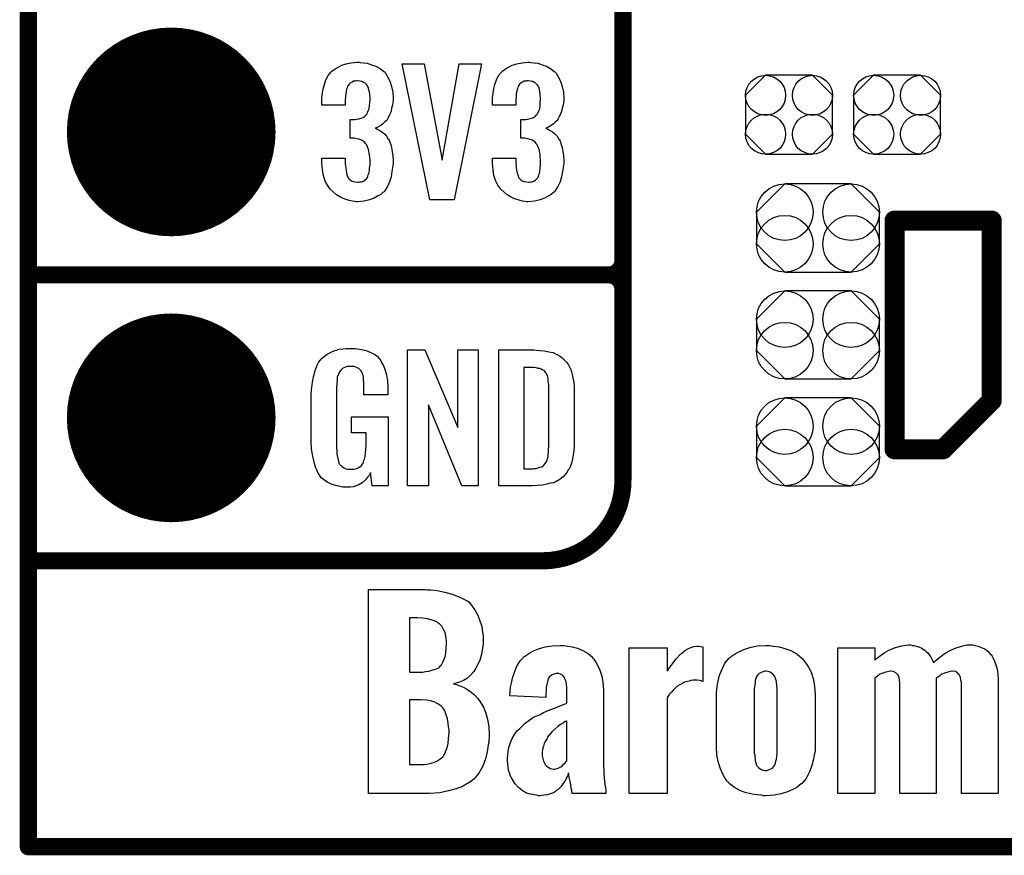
# Model space of a CAD drawing. Extents: x -0.07 to 0.95, y -0.15 to 1.54.
# Tile 1 of 23: x -0.05 to 0.29, y -0.15 to 0.14. Entities that reach past the tile are written whole.
import ezdxf

# ---------------------------------------------------------------- set-up
doc = ezdxf.new("R2010")
doc.units = 0
doc.layers.get('0').update_dxf_attribs({"linetype": 'CONTINUOUS'})
for name, color, linetype in [('gko', 6, 'CONTINUOUS'), ('gto', 2, 'CONTINUOUS'), ('gts', 1, 'CONTINUOUS')]:
    doc.layers.add(name, color=color, linetype=linetype)

# ---------------------------------------------------------------- blocks, each defined once
blk = doc.blocks.new('D38')
at = {"const_width": 0.003}
blk.add_lwpolyline([(-0.0015, 0, 1), (0.0015, 0, 1)], format="xyb", close=True, dxfattribs=at)
blk = doc.blocks.new('D64')
at = {"const_width": 0.0035}
blk.add_lwpolyline([(-0.00175, 0, 1), (0.00175, 0, 1)], format="xyb", close=True, dxfattribs=at)
blk = doc.blocks.new('D68')
blk.add_lwpolyline([(-0.0116, -0.0154), (0.0116, -0.0154), (0.0215, -0.0055), (0.0215, 0.0055), (0.0116, 0.0154), (-0.0116, 0.0154), (-0.0215, 0.0055), (-0.0215, -0.0055)], close=True)
for centre in [(-0.0116, 0.0055), (0.0116, 0.0055), (-0.0116, -0.0055), (0.0116, -0.0055)]:
    blk.add_circle(centre, 0.0099)
blk = doc.blocks.new('D70')
blk.add_lwpolyline([(-0.0152, 0.0068), (-0.0152, -0.0068), (-0.0082, -0.0138), (0.0082, -0.0138), (0.0152, -0.0068), (0.0152, 0.0068), (0.0082, 0.0138), (-0.0082, 0.0138)], close=True)
for centre in [(-0.0082, 0.0068), (0.0082, 0.0068), (-0.0082, -0.0068), (0.0082, -0.0068)]:
    blk.add_circle(centre, 0.007)
blk = doc.blocks.new('D48')
at = {"const_width": 0.0365}
blk.add_lwpolyline([(-0.01825, 0, 1), (0.01825, 0, 1)], format="xyb", close=True, dxfattribs=at)

msp = doc.modelspace()

# ---------------------------------------------------------------- linework, layer by layer
at = {"layer": 'gko', "color": 6, "const_width": 0.006}
for points in [[(-0.05, -0.15), (-0.05, 1.45)], [(-0.05, -0.15), (0.85, -0.15)]]:
    msp.add_lwpolyline(points, dxfattribs=at)
at = {"layer": 'gto', "color": 2}
for points, const_width in [([(0.158, -0.022), (0.158, 0.722)], 0.006), ([(0.158, 0.055), (0.158, 0.145)], 0.006), ([(0.253, -0.011), (0.253, 0.069)], 0.007), ([(0.253, 0.069), (0.287, 0.069)], 0.007), ([(0.287, 0.006), (0.287, 0.069)], 0.007), ([(-0.05, 0.05), (0.153, 0.05)], 0.006), ([(-0.05, 0.05), (0.153, 0.05)], 0.006), ([(0.153, 0.05), (0.153, 0.05)], 0.006), ([(0.153, 0.05), (0.153, 0.05)], 0.006), ([(0.158, 0.045), (0.158, 0.045)], 0.006), ([(0.158, 0.045), (0.158, 0.045)], 0.006), ([(0.158, 0.045), (0.158, 0.045)], 0.006), ([(0.158, 0.045), (0.158, 0.045)], 0.006), ([(0.27, -0.011), (0.287, 0.006)], 0.007), ([(0.253, -0.011), (0.27, -0.011)], 0.007), ([(-0.05, -0.05), (-0.0106, -0.05)], 0.006), ([(-0.05, -0.05), (0.13, -0.05)], 0.006), ([(0.13, -0.05), (0.13, -0.05)], 0.006), ([(0.13, -0.05), (0.13, -0.05)], 0.006)]:
    msp.add_lwpolyline(points, dxfattribs=dict(at, const_width=const_width))
for points in [[(0.0661, 0.1243), (0.0672, 0.1242), (0.0685, 0.124), (0.07, 0.1235), (0.0716, 0.123), (0.0731, 0.1222), (0.0744, 0.1211), (0.0746, 0.121), (0.0749, 0.1206), (0.0754, 0.1197), (0.076, 0.1187), (0.0766, 0.1174), (0.0771, 0.1159), (0.0775, 0.1139), (0.0776, 0.1118), (0.0776, 0.1116), (0.0776, 0.1111), (0.0775, 0.1103), (0.0774, 0.1094), (0.0771, 0.1083), (0.0769, 0.1071), (0.0764, 0.106), (0.0759, 0.1049), (0.0758, 0.1048), (0.0756, 0.1044), (0.0752, 0.1039), (0.0746, 0.1034), (0.074, 0.1028), (0.0733, 0.1023), (0.0723, 0.1017), (0.0713, 0.1013), (0.0714, 0.1013), (0.0718, 0.1012), (0.0723, 0.1009), (0.073, 0.1005), (0.0737, 0.1), (0.0746, 0.0993), (0.0753, 0.0985), (0.0759, 0.0975), (0.076, 0.0975), (0.0762, 0.0971), (0.0765, 0.0964), (0.0768, 0.0956), (0.0771, 0.0945), (0.0773, 0.0932), (0.0775, 0.0916), (0.0776, 0.09), (0.0776, 0.0899), (0.0776, 0.0897), (0.0776, 0.0893), (0.0776, 0.0889), (0.0775, 0.0883), (0.0774, 0.0876), (0.0772, 0.0861), (0.0769, 0.0843), (0.0763, 0.0826), (0.0756, 0.0809), (0.0746, 0.0793), (0.0745, 0.0791), (0.074, 0.0788), (0.0733, 0.0781), (0.0722, 0.0775), (0.071, 0.0768), (0.0694, 0.0762), (0.0674, 0.0758), (0.0652, 0.0756), (0.0647, 0.0756), (0.0641, 0.0757), (0.0633, 0.0758), (0.0623, 0.076), (0.0612, 0.0764), (0.0601, 0.0767), (0.059, 0.0773), (0.0578, 0.078), (0.0567, 0.079), (0.0556, 0.08), (0.0547, 0.0814), (0.0538, 0.0828), (0.0533, 0.0847), (0.0529, 0.0867), (0.0527, 0.0891), (0.0527, 0.0908), (0.0609, 0.0908), (0.0609, 0.0894), (0.0609, 0.0892), (0.0609, 0.0889), (0.061, 0.0881), (0.0611, 0.0874), (0.0613, 0.0856), (0.0616, 0.0848), (0.0619, 0.084), (0.062, 0.084), (0.0621, 0.0838), (0.0623, 0.0835), (0.0626, 0.0832), (0.0631, 0.0829), (0.0637, 0.0827), (0.0645, 0.0825), (0.0653, 0.0824), (0.0657, 0.0824), (0.0661, 0.0825), (0.0666, 0.0826), (0.0672, 0.0828), (0.0677, 0.0831), (0.0683, 0.0836), (0.0686, 0.0841), (0.0686, 0.0842), (0.0688, 0.0845), (0.0689, 0.085), (0.0691, 0.0855), (0.0693, 0.0864), (0.0694, 0.0873), (0.0696, 0.0885), (0.0696, 0.0898), (0.0696, 0.09), (0.0696, 0.0904), (0.0695, 0.0911), (0.0694, 0.092), (0.069, 0.0938), (0.0687, 0.0948), (0.0683, 0.0956), (0.0682, 0.0957), (0.068, 0.096), (0.0677, 0.0963), (0.0672, 0.0966), (0.0667, 0.0971), (0.066, 0.0974), (0.065, 0.0976), (0.064, 0.0978), (0.0626, 0.0978), (0.0626, 0.1044), (0.0644, 0.1044), (0.0649, 0.1045), (0.0656, 0.1046), (0.0663, 0.1048), (0.0671, 0.1051), (0.0677, 0.1055), (0.0683, 0.1061), (0.0684, 0.1062), (0.0685, 0.1063), (0.0686, 0.1068), (0.0689, 0.1074), (0.0692, 0.1081), (0.0694, 0.1091), (0.0695, 0.1102), (0.0696, 0.1115), (0.0696, 0.1117), (0.0696, 0.1121), (0.0695, 0.1126), (0.0695, 0.1133), (0.0691, 0.1148), (0.0689, 0.1156), (0.0685, 0.1162), (0.0685, 0.1163), (0.0684, 0.1165), (0.0681, 0.1168), (0.0678, 0.1171), (0.0673, 0.1173), (0.0667, 0.1176), (0.066, 0.1178), (0.0651, 0.1179), (0.0648, 0.1179), (0.0643, 0.1178), (0.0638, 0.1177), (0.0633, 0.1174), (0.0627, 0.1172), (0.0622, 0.1167), (0.0618, 0.1161), (0.0618, 0.116), (0.0617, 0.1159), (0.0615, 0.1154), (0.0613, 0.1149), (0.0612, 0.1142), (0.0611, 0.1134), (0.061, 0.1123), (0.0609, 0.1111), (0.0609, 0.1094), (0.0527, 0.1094), (0.0527, 0.1116), (0.0527, 0.1117), (0.0527, 0.1119), (0.0527, 0.1122), (0.0528, 0.1126), (0.0529, 0.1137), (0.0531, 0.1151), (0.0536, 0.1166), (0.0541, 0.1182), (0.0549, 0.1197), (0.056, 0.121), (0.0562, 0.1212), (0.0566, 0.1216), (0.0573, 0.1221), (0.0584, 0.1227), (0.0597, 0.1234), (0.0612, 0.1238), (0.063, 0.1242), (0.0651, 0.1244), (0.0657, 0.1244), (0.0661, 0.1243)], [(0.1258, 0.1243), (0.1269, 0.1242), (0.1282, 0.124), (0.1297, 0.1235), (0.1313, 0.123), (0.1327, 0.1222), (0.134, 0.1211), (0.1342, 0.121), (0.1346, 0.1206), (0.1351, 0.1197), (0.1357, 0.1187), (0.1363, 0.1174), (0.1368, 0.1159), (0.1372, 0.1139), (0.1373, 0.1118), (0.1373, 0.1116), (0.1373, 0.1111), (0.1372, 0.1103), (0.1371, 0.1094), (0.1368, 0.1083), (0.1365, 0.1071), (0.1361, 0.106), (0.1355, 0.1049), (0.1354, 0.1048), (0.1352, 0.1044), (0.1349, 0.1039), (0.1343, 0.1034), (0.1337, 0.1028), (0.1329, 0.1023), (0.132, 0.1017), (0.131, 0.1013), (0.1311, 0.1013), (0.1314, 0.1012), (0.132, 0.1009), (0.1326, 0.1005), (0.1334, 0.1), (0.1342, 0.0993), (0.135, 0.0985), (0.1356, 0.0975), (0.1357, 0.0975), (0.1359, 0.0971), (0.1362, 0.0964), (0.1364, 0.0956), (0.1367, 0.0945), (0.137, 0.0932), (0.1372, 0.0916), (0.1373, 0.09), (0.1373, 0.0899), (0.1373, 0.0897), (0.1373, 0.0893), (0.1373, 0.0889), (0.1372, 0.0883), (0.1371, 0.0876), (0.1369, 0.0861), (0.1365, 0.0843), (0.136, 0.0826), (0.1352, 0.0809), (0.1342, 0.0793), (0.1341, 0.0791), (0.1337, 0.0788), (0.1329, 0.0781), (0.1319, 0.0775), (0.1306, 0.0768), (0.129, 0.0762), (0.1271, 0.0758), (0.1249, 0.0756), (0.1243, 0.0756), (0.1238, 0.0757), (0.1229, 0.0758), (0.122, 0.076), (0.1209, 0.0764), (0.1198, 0.0767), (0.1187, 0.0773), (0.1175, 0.078), (0.1164, 0.079), (0.1153, 0.08), (0.1143, 0.0814), (0.1135, 0.0828), (0.1129, 0.0847), (0.1126, 0.0867), (0.1124, 0.0891), (0.1124, 0.0908), (0.1205, 0.0908), (0.1205, 0.0894), (0.1205, 0.0892), (0.1205, 0.0889), (0.1206, 0.0881), (0.1207, 0.0874), (0.121, 0.0856), (0.1213, 0.0848), (0.1215, 0.084), (0.1216, 0.084), (0.1217, 0.0838), (0.122, 0.0835), (0.1223, 0.0832), (0.1227, 0.0829), (0.1234, 0.0827), (0.1241, 0.0825), (0.125, 0.0824), (0.1253, 0.0824), (0.1258, 0.0825), (0.1263, 0.0826), (0.1268, 0.0828), (0.1274, 0.0831), (0.1279, 0.0836), (0.1283, 0.0841), (0.1283, 0.0842), (0.1285, 0.0845), (0.1286, 0.085), (0.1288, 0.0855), (0.1289, 0.0864), (0.129, 0.0873), (0.1292, 0.0885), (0.1292, 0.0898), (0.1292, 0.09), (0.1292, 0.0904), (0.1291, 0.0911), (0.129, 0.092), (0.1287, 0.0938), (0.1284, 0.0948), (0.1279, 0.0956), (0.1278, 0.0957), (0.1277, 0.096), (0.1274, 0.0963), (0.1269, 0.0966), (0.1264, 0.0971), (0.1256, 0.0974), (0.1247, 0.0976), (0.1237, 0.0978), (0.1223, 0.0978), (0.1223, 0.1044), (0.124, 0.1044), (0.1246, 0.1045), (0.1252, 0.1046), (0.126, 0.1048), (0.1267, 0.1051), (0.1274, 0.1055), (0.1279, 0.1061), (0.128, 0.1062), (0.1281, 0.1063), (0.1283, 0.1068), (0.1286, 0.1074), (0.1289, 0.1081), (0.129, 0.1091), (0.1291, 0.1102), (0.1292, 0.1115), (0.1292, 0.1117), (0.1292, 0.1121), (0.1291, 0.1126), (0.1291, 0.1133), (0.1288, 0.1148), (0.1286, 0.1156), (0.1282, 0.1162), (0.1282, 0.1163), (0.128, 0.1165), (0.1277, 0.1168), (0.1275, 0.1171), (0.127, 0.1173), (0.1264, 0.1176), (0.1256, 0.1178), (0.1248, 0.1179), (0.1244, 0.1179), (0.124, 0.1178), (0.1235, 0.1177), (0.1229, 0.1174), (0.1224, 0.1172), (0.1218, 0.1167), (0.1215, 0.1161), (0.1215, 0.116), (0.1214, 0.1159), (0.1212, 0.1154), (0.121, 0.1149), (0.1209, 0.1142), (0.1207, 0.1134), (0.1206, 0.1123), (0.1205, 0.1111), (0.1205, 0.1094), (0.1124, 0.1094), (0.1124, 0.1116), (0.1124, 0.1117), (0.1124, 0.1119), (0.1124, 0.1122), (0.1125, 0.1126), (0.1126, 0.1137), (0.1128, 0.1151), (0.1132, 0.1166), (0.1138, 0.1182), (0.1145, 0.1197), (0.1156, 0.121), (0.1158, 0.1212), (0.1163, 0.1216), (0.1169, 0.1221), (0.118, 0.1227), (0.1193, 0.1234), (0.1209, 0.1238), (0.1227, 0.1242), (0.1248, 0.1244), (0.1253, 0.1244), (0.1258, 0.1243)], [(0.099, 0.0763), (0.0905, 0.0763), (0.0808, 0.1238), (0.0885, 0.1238), (0.0948, 0.0901), (0.1007, 0.1238), (0.1085, 0.1238), (0.099, 0.0763)], [(0.0637, 0.0242), (0.0644, 0.0242), (0.065, 0.0241), (0.0665, 0.0239), (0.0682, 0.0235), (0.0698, 0.0228), (0.0714, 0.022), (0.0721, 0.0215), (0.0727, 0.0208), (0.0728, 0.0206), (0.0732, 0.0202), (0.0736, 0.0193), (0.0743, 0.0182), (0.0748, 0.0167), (0.0753, 0.015), (0.0757, 0.0129), (0.0758, 0.0105), (0.0758, 0.008), (0.0674, 0.008), (0.0674, 0.0106), (0.0674, 0.0107), (0.0674, 0.0111), (0.0674, 0.0116), (0.0674, 0.0121), (0.0672, 0.0134), (0.0672, 0.0142), (0.0671, 0.0147), (0.0671, 0.0148), (0.067, 0.015), (0.067, 0.0153), (0.0668, 0.0156), (0.0664, 0.0164), (0.0658, 0.0171), (0.0656, 0.0172), (0.0653, 0.0174), (0.065, 0.0176), (0.0646, 0.0177), (0.064, 0.0179), (0.0635, 0.0179), (0.0623, 0.0179), (0.062, 0.0179), (0.0615, 0.0179), (0.0604, 0.0175), (0.0599, 0.0172), (0.0595, 0.0168), (0.0593, 0.0167), (0.0589, 0.0161), (0.0585, 0.0153), (0.0581, 0.0142), (0.0581, 0.0141), (0.0581, 0.0139), (0.058, 0.0135), (0.058, 0.013), (0.0579, 0.0124), (0.0579, 0.0117), (0.0578, 0.0108), (0.0578, 0.0099), (0.0578, -0.01), (0.0578, -0.0102), (0.0578, -0.0106), (0.0579, -0.0114), (0.0579, -0.0123), (0.0581, -0.0132), (0.0583, -0.0142), (0.0585, -0.0153), (0.0588, -0.0161), (0.0589, -0.0162), (0.059, -0.0164), (0.0594, -0.0167), (0.0598, -0.017), (0.0603, -0.0174), (0.0611, -0.0178), (0.0619, -0.0179), (0.0629, -0.018), (0.0634, -0.018), (0.0639, -0.0179), (0.0646, -0.0178), (0.0652, -0.0176), (0.0659, -0.0172), (0.0665, -0.0167), (0.067, -0.016), (0.0671, -0.0159), (0.0672, -0.0156), (0.0673, -0.0151), (0.0676, -0.0144), (0.0678, -0.0135), (0.068, -0.0124), (0.0681, -0.0111), (0.0682, -0.0096), (0.0682, -0.0052), (0.0631, -0.0052), (0.0631, 0.0003), (0.0759, 0.0003), (0.0759, -0.0238), (0.0703, -0.0238), (0.0697, -0.0191), (0.0697, -0.0192), (0.0697, -0.0193), (0.0693, -0.02), (0.0687, -0.0208), (0.0679, -0.0217), (0.0668, -0.0227), (0.0654, -0.0235), (0.0637, -0.0241), (0.0627, -0.0242), (0.0617, -0.0243), (0.0611, -0.0243), (0.0606, -0.0242), (0.06, -0.0242), (0.0594, -0.0241), (0.058, -0.0238), (0.0563, -0.0233), (0.0548, -0.0226), (0.0533, -0.0216), (0.0525, -0.021), (0.052, -0.0203), (0.052, -0.0202), (0.0519, -0.0201), (0.0517, -0.0198), (0.0515, -0.0195), (0.0513, -0.0191), (0.0511, -0.0185), (0.0508, -0.0179), (0.0505, -0.0172), (0.0502, -0.0164), (0.05, -0.0154), (0.0495, -0.0134), (0.0491, -0.0109), (0.049, -0.0081), (0.049, 0.0079), (0.049, 0.008), (0.049, 0.0082), (0.049, 0.0086), (0.0491, 0.0092), (0.0491, 0.0099), (0.0492, 0.0106), (0.0494, 0.0125), (0.0498, 0.0144), (0.0503, 0.0165), (0.0511, 0.0184), (0.0515, 0.0193), (0.0521, 0.0202), (0.0521, 0.0203), (0.0523, 0.0203), (0.0526, 0.0208), (0.0535, 0.0215), (0.0546, 0.0223), (0.056, 0.023), (0.0569, 0.0234), (0.0578, 0.0237), (0.0588, 0.024), (0.06, 0.0241), (0.0612, 0.0243), (0.0633, 0.0243), (0.0637, 0.0242)], [(0.1074, -0.0238), (0.1017, -0.0238), (0.09, 0.0046), (0.09, -0.0238), (0.0826, -0.0238), (0.0826, 0.0238), (0.0887, 0.0238), (0.1003, -0.0034), (0.1003, 0.0238), (0.1074, 0.0238), (0.1074, -0.0238)], [(0.1278, 0.0237), (0.1291, 0.0236), (0.1306, 0.0234), (0.1321, 0.0231), (0.1336, 0.0228), (0.1349, 0.0222), (0.1351, 0.0221), (0.1354, 0.0219), (0.136, 0.0216), (0.1367, 0.021), (0.1375, 0.0203), (0.1383, 0.0195), (0.139, 0.0185), (0.1396, 0.0174), (0.1397, 0.0172), (0.1398, 0.0168), (0.14, 0.0161), (0.1403, 0.0152), (0.1405, 0.014), (0.1408, 0.0125), (0.1409, 0.0108), (0.141, 0.009), (0.141, -0.0083), (0.141, -0.0084), (0.141, -0.0086), (0.141, -0.0089), (0.141, -0.0093), (0.1409, -0.0103), (0.1408, -0.0115), (0.1406, -0.0129), (0.1404, -0.0143), (0.14, -0.0158), (0.1396, -0.0171), (0.1395, -0.0173), (0.1393, -0.0177), (0.1389, -0.0182), (0.1385, -0.019), (0.1378, -0.0198), (0.1371, -0.0206), (0.1361, -0.0214), (0.135, -0.0221), (0.1348, -0.0222), (0.1344, -0.0224), (0.1337, -0.0227), (0.1326, -0.0229), (0.1314, -0.0232), (0.1299, -0.0235), (0.1281, -0.0237), (0.1262, -0.0238), (0.1146, -0.0238), (0.1146, 0.0238), (0.1268, 0.0238), (0.1278, 0.0237)], [(0.1269, 0.0176), (0.1233, 0.0176), (0.1233, -0.0178), (0.1265, -0.0178), (0.127, -0.0177), (0.1276, -0.0177), (0.1289, -0.0173), (0.1296, -0.0171), (0.1302, -0.0167), (0.1302, -0.0167), (0.1303, -0.0166), (0.1308, -0.016), (0.1314, -0.0152), (0.1315, -0.0146), (0.1317, -0.014), (0.1317, -0.0139), (0.1318, -0.0136), (0.1318, -0.0132), (0.1319, -0.0127), (0.132, -0.0119), (0.132, -0.011), (0.1321, -0.0099), (0.1321, -0.0087), (0.1321, 0.0095), (0.1321, 0.0097), (0.1321, 0.0101), (0.1321, 0.0106), (0.1321, 0.0113), (0.1319, 0.0129), (0.1318, 0.0137), (0.1317, 0.0143), (0.1317, 0.0144), (0.1316, 0.0146), (0.1315, 0.0149), (0.1314, 0.0153), (0.1308, 0.0161), (0.1304, 0.0165), (0.13, 0.0167), (0.1299, 0.0167), (0.1297, 0.0168), (0.1294, 0.017), (0.1289, 0.0172), (0.1284, 0.0173), (0.1277, 0.0175), (0.1269, 0.0176)], [(0.0897, -0.0602), (0.0908, -0.0602), (0.093, -0.0604), (0.0957, -0.061), (0.0983, -0.0617), (0.1009, -0.0627), (0.1033, -0.0639), (0.1036, -0.064), (0.1043, -0.0646), (0.1051, -0.0657), (0.1062, -0.0671), (0.1073, -0.069), (0.1081, -0.0714), (0.1086, -0.0729), (0.1088, -0.0744), (0.1091, -0.0761), (0.1091, -0.0779), (0.1091, -0.0781), (0.1091, -0.0785), (0.1091, -0.0792), (0.109, -0.08), (0.1088, -0.0811), (0.1086, -0.0822), (0.1079, -0.0849), (0.1073, -0.0862), (0.1066, -0.0875), (0.1058, -0.0887), (0.1047, -0.09), (0.1036, -0.091), (0.1022, -0.0919), (0.1005, -0.0926), (0.0987, -0.093), (0.0988, -0.093), (0.0993, -0.0932), (0.0998, -0.0933), (0.1006, -0.0936), (0.1016, -0.094), (0.1027, -0.0944), (0.1038, -0.0951), (0.1049, -0.096), (0.1061, -0.0969), (0.1073, -0.0982), (0.1083, -0.0997), (0.1093, -0.1014), (0.1101, -0.1033), (0.1106, -0.1055), (0.1111, -0.108), (0.1112, -0.111), (0.1112, -0.1111), (0.1112, -0.1114), (0.1112, -0.1119), (0.1111, -0.1126), (0.1111, -0.1135), (0.1109, -0.1144), (0.1105, -0.1168), (0.1099, -0.1193), (0.109, -0.1218), (0.1076, -0.1243), (0.1058, -0.1264), (0.1055, -0.1266), (0.1048, -0.1272), (0.1036, -0.1279), (0.1019, -0.1289), (0.0997, -0.1298), (0.097, -0.1305), (0.094, -0.1311), (0.0904, -0.1314), (0.069, -0.1314), (0.069, -0.06), (0.0888, -0.06), (0.0897, -0.0602)], [(0.0862, -0.07), (0.0834, -0.07), (0.0834, -0.0889), (0.088, -0.0889), (0.089, -0.0887), (0.0901, -0.0886), (0.0912, -0.0883), (0.0925, -0.0879), (0.0936, -0.0874), (0.0944, -0.0865), (0.0945, -0.0864), (0.0947, -0.0861), (0.095, -0.0854), (0.0954, -0.0846), (0.0958, -0.0836), (0.0961, -0.0822), (0.0962, -0.0807), (0.0963, -0.0789), (0.0963, -0.0786), (0.0963, -0.0781), (0.0962, -0.0772), (0.0961, -0.0763), (0.0958, -0.0751), (0.0952, -0.074), (0.0947, -0.0729), (0.0938, -0.0721), (0.0937, -0.072), (0.0934, -0.0718), (0.0929, -0.0714), (0.092, -0.071), (0.0909, -0.0707), (0.0897, -0.0703), (0.088, -0.0701), (0.0862, -0.07)], [(0.1387, -0.0799), (0.1402, -0.0801), (0.1421, -0.0806), (0.144, -0.0814), (0.1458, -0.0824), (0.1473, -0.0837), (0.1474, -0.0839), (0.1478, -0.0844), (0.1485, -0.0854), (0.1492, -0.0867), (0.1499, -0.0883), (0.1506, -0.0903), (0.151, -0.0926), (0.1512, -0.0951), (0.1512, -0.1189), (0.1512, -0.1191), (0.1512, -0.1197), (0.1512, -0.1205), (0.1512, -0.1218), (0.1513, -0.123), (0.1513, -0.1244), (0.1516, -0.1272), (0.1516, -0.1273), (0.1517, -0.1277), (0.1517, -0.1283), (0.1519, -0.129), (0.152, -0.1304), (0.152, -0.1309), (0.152, -0.1314), (0.1402, -0.1314), (0.1402, -0.1312), (0.1401, -0.1309), (0.1401, -0.1302), (0.1399, -0.1296), (0.1398, -0.1284), (0.1395, -0.1272), (0.1392, -0.1258), (0.139, -0.1241), (0.139, -0.1243), (0.1388, -0.1247), (0.1385, -0.1254), (0.1381, -0.1262), (0.1377, -0.1271), (0.137, -0.128), (0.1363, -0.129), (0.1353, -0.13), (0.1352, -0.1301), (0.1349, -0.1302), (0.1344, -0.1307), (0.1337, -0.1311), (0.1327, -0.1315), (0.1316, -0.1318), (0.1305, -0.132), (0.1291, -0.1322), (0.1285, -0.1322), (0.1279, -0.132), (0.127, -0.1319), (0.1251, -0.1315), (0.124, -0.1311), (0.123, -0.1305), (0.1229, -0.1304), (0.1226, -0.1302), (0.122, -0.1298), (0.1215, -0.1293), (0.1202, -0.1279), (0.119, -0.1259), (0.119, -0.1258), (0.1187, -0.1254), (0.1186, -0.1248), (0.1183, -0.1241), (0.118, -0.1232), (0.1179, -0.1222), (0.1176, -0.12), (0.1176, -0.1197), (0.1176, -0.119), (0.1177, -0.118), (0.1179, -0.1166), (0.1181, -0.1153), (0.1187, -0.1136), (0.1192, -0.1121), (0.1201, -0.1107), (0.1202, -0.1105), (0.1205, -0.1101), (0.1211, -0.1094), (0.1219, -0.1086), (0.1227, -0.1078), (0.1238, -0.1068), (0.1251, -0.1058), (0.1263, -0.105), (0.1265, -0.1048), (0.127, -0.1046), (0.1279, -0.1042), (0.129, -0.1037), (0.1302, -0.103), (0.1319, -0.1023), (0.1337, -0.1017), (0.1358, -0.1008), (0.1384, -0.0998), (0.1384, -0.095), (0.1384, -0.0949), (0.1384, -0.0946), (0.1384, -0.094), (0.1383, -0.0935), (0.1381, -0.0922), (0.1376, -0.091), (0.1376, -0.0908), (0.1374, -0.0907), (0.137, -0.0901), (0.1362, -0.0897), (0.1356, -0.0894), (0.1347, -0.0894), (0.1338, -0.0896), (0.133, -0.09), (0.1322, -0.0907), (0.132, -0.091), (0.1317, -0.0917), (0.1315, -0.0928), (0.1312, -0.0943), (0.131, -0.0978), (0.1184, -0.0972), (0.1186, -0.0955), (0.1186, -0.0954), (0.1186, -0.0951), (0.1187, -0.0947), (0.1187, -0.0942), (0.119, -0.0928), (0.1194, -0.091), (0.1201, -0.0889), (0.1209, -0.0869), (0.122, -0.085), (0.1235, -0.0835), (0.1238, -0.0833), (0.1244, -0.0829), (0.1254, -0.0822), (0.1267, -0.0815), (0.1285, -0.0808), (0.1308, -0.0801), (0.1333, -0.0797), (0.136, -0.0796), (0.1373, -0.0796), (0.1387, -0.0799)], [(0.185, -0.08), (0.1859, -0.0801), (0.1859, -0.0922), (0.1857, -0.0922), (0.1856, -0.0921), (0.1849, -0.0919), (0.1839, -0.0918), (0.1824, -0.0918), (0.1818, -0.0919), (0.1812, -0.0921), (0.1795, -0.0925), (0.1777, -0.0935), (0.1775, -0.0935), (0.1773, -0.0937), (0.1768, -0.094), (0.1763, -0.0946), (0.1757, -0.0951), (0.175, -0.096), (0.1742, -0.0968), (0.1735, -0.0979), (0.1735, -0.1314), (0.1602, -0.1314), (0.1602, -0.0804), (0.1735, -0.0804), (0.1735, -0.0886), (0.1738, -0.0883), (0.1739, -0.0879), (0.1743, -0.0874), (0.1753, -0.086), (0.1766, -0.0843), (0.1781, -0.0826), (0.1799, -0.0812), (0.1809, -0.0807), (0.1818, -0.0803), (0.1828, -0.08), (0.1839, -0.0799), (0.1845, -0.0799), (0.185, -0.08)], [(0.2107, -0.0799), (0.2127, -0.0801), (0.2146, -0.0807), (0.2167, -0.0814), (0.2188, -0.0825), (0.2206, -0.084), (0.2207, -0.0842), (0.2213, -0.0849), (0.222, -0.0858), (0.2229, -0.0872), (0.2238, -0.089), (0.2245, -0.0912), (0.225, -0.0939), (0.2252, -0.0968), (0.2252, -0.1151), (0.2252, -0.1153), (0.2252, -0.1155), (0.2252, -0.1159), (0.2252, -0.1165), (0.2249, -0.118), (0.2246, -0.1198), (0.224, -0.1219), (0.2232, -0.124), (0.2221, -0.1261), (0.2206, -0.1279), (0.2204, -0.128), (0.2197, -0.1286), (0.2188, -0.1293), (0.2174, -0.13), (0.2156, -0.1308), (0.2134, -0.1315), (0.2109, -0.132), (0.2079, -0.1322), (0.2071, -0.1322), (0.2066, -0.132), (0.205, -0.1319), (0.2032, -0.1316), (0.2011, -0.1311), (0.1991, -0.1304), (0.197, -0.1293), (0.1952, -0.1279), (0.195, -0.1276), (0.1945, -0.1271), (0.1938, -0.1261), (0.1929, -0.1246), (0.1921, -0.1228), (0.1914, -0.1207), (0.1909, -0.118), (0.1907, -0.1151), (0.1907, -0.0968), (0.1907, -0.0967), (0.1907, -0.0964), (0.1907, -0.096), (0.1909, -0.0954), (0.191, -0.0939), (0.1913, -0.0921), (0.1918, -0.09), (0.1927, -0.0879), (0.1936, -0.0858), (0.1952, -0.084), (0.1954, -0.0839), (0.196, -0.0833), (0.197, -0.0826), (0.1985, -0.0818), (0.2003, -0.081), (0.2024, -0.0803), (0.205, -0.0797), (0.2079, -0.0796), (0.2093, -0.0796), (0.2107, -0.0799)], [(0.2812, -0.0796), (0.2822, -0.0799), (0.2833, -0.0803), (0.2846, -0.0808), (0.2857, -0.0817), (0.2866, -0.0828), (0.2868, -0.0829), (0.2871, -0.0833), (0.2875, -0.084), (0.288, -0.0851), (0.2884, -0.0864), (0.2889, -0.0879), (0.2891, -0.0897), (0.2893, -0.0918), (0.2893, -0.1314), (0.2764, -0.1314), (0.2764, -0.093), (0.2764, -0.0929), (0.2764, -0.0926), (0.2762, -0.0918), (0.2761, -0.0907), (0.2755, -0.0897), (0.2754, -0.0896), (0.275, -0.0892), (0.2743, -0.0887), (0.2732, -0.0886), (0.273, -0.0886), (0.2725, -0.0887), (0.2716, -0.0889), (0.2705, -0.0893), (0.2703, -0.0894), (0.2696, -0.0897), (0.2687, -0.0903), (0.2676, -0.091), (0.2676, -0.0918), (0.2676, -0.1314), (0.2549, -0.1314), (0.2549, -0.093), (0.2549, -0.0929), (0.2549, -0.0926), (0.2547, -0.0918), (0.2546, -0.0907), (0.254, -0.0897), (0.2539, -0.0896), (0.2535, -0.0892), (0.2526, -0.0887), (0.2517, -0.0886), (0.2515, -0.0886), (0.251, -0.0887), (0.25, -0.0889), (0.2489, -0.0893), (0.2486, -0.0894), (0.2479, -0.0897), (0.2471, -0.0903), (0.2461, -0.091), (0.2461, -0.1314), (0.2332, -0.1314), (0.2332, -0.0804), (0.2461, -0.0804), (0.2461, -0.0847), (0.2464, -0.0844), (0.2471, -0.0839), (0.2481, -0.0831), (0.2496, -0.0821), (0.2512, -0.0811), (0.2533, -0.0803), (0.2555, -0.0797), (0.258, -0.0794), (0.2586, -0.0794), (0.2592, -0.0796), (0.2598, -0.0796), (0.2615, -0.0801), (0.2625, -0.0806), (0.2633, -0.0811), (0.2635, -0.0811), (0.2637, -0.0814), (0.2642, -0.0818), (0.2646, -0.0822), (0.2651, -0.0829), (0.2657, -0.0837), (0.2662, -0.0846), (0.2667, -0.0857), (0.2667, -0.0856), (0.2669, -0.0854), (0.2676, -0.0847), (0.2689, -0.0837), (0.2704, -0.0825), (0.2723, -0.0814), (0.2746, -0.0804), (0.2769, -0.0797), (0.2783, -0.0794), (0.2804, -0.0794), (0.2812, -0.0796)], [(0.2079, -0.0886), (0.2075, -0.0886), (0.2067, -0.0889), (0.2056, -0.0894), (0.2052, -0.0899), (0.2047, -0.0905), (0.2047, -0.0907), (0.2046, -0.0908), (0.2045, -0.0912), (0.2043, -0.0919), (0.2042, -0.0926), (0.2041, -0.0936), (0.2039, -0.0947), (0.2039, -0.096), (0.2039, -0.1161), (0.2039, -0.1162), (0.2039, -0.1166), (0.2039, -0.1173), (0.2041, -0.118), (0.2043, -0.1198), (0.2045, -0.1207), (0.2047, -0.1215), (0.2047, -0.1216), (0.2049, -0.1218), (0.2054, -0.1223), (0.2064, -0.123), (0.2071, -0.1232), (0.2079, -0.1233), (0.2084, -0.1233), (0.2092, -0.123), (0.2103, -0.1225), (0.2107, -0.1221), (0.2111, -0.1215), (0.2111, -0.1214), (0.2113, -0.1212), (0.2114, -0.1207), (0.2115, -0.1201), (0.2117, -0.1194), (0.2118, -0.1184), (0.212, -0.1173), (0.212, -0.1161), (0.212, -0.096), (0.212, -0.0958), (0.212, -0.0954), (0.212, -0.0947), (0.2118, -0.0939), (0.2117, -0.0922), (0.2114, -0.0912), (0.2111, -0.0905), (0.2111, -0.0904), (0.211, -0.0903), (0.2104, -0.0896), (0.2095, -0.0889), (0.2088, -0.0887), (0.2079, -0.0886)], [(0.0873, -0.0986), (0.0834, -0.0986), (0.0834, -0.1212), (0.0884, -0.1212), (0.0894, -0.1211), (0.0905, -0.1209), (0.0918, -0.1205), (0.0929, -0.1201), (0.094, -0.1194), (0.095, -0.1186), (0.0951, -0.1184), (0.0954, -0.118), (0.0957, -0.1175), (0.0961, -0.1165), (0.0965, -0.1154), (0.0969, -0.1139), (0.097, -0.1122), (0.0972, -0.1101), (0.0972, -0.11), (0.0972, -0.1098), (0.0972, -0.1091), (0.097, -0.108), (0.0969, -0.1068), (0.0966, -0.1053), (0.0962, -0.1039), (0.0957, -0.1025), (0.095, -0.1014), (0.0948, -0.1012), (0.0945, -0.101), (0.094, -0.1005), (0.0932, -0.1), (0.0922, -0.0994), (0.0908, -0.099), (0.0893, -0.0987), (0.0873, -0.0986)], [(0.1384, -0.106), (0.1383, -0.1061), (0.1378, -0.1062), (0.1372, -0.1067), (0.1362, -0.1072), (0.1352, -0.1079), (0.1342, -0.1089), (0.1331, -0.1098), (0.1322, -0.111), (0.132, -0.1111), (0.1317, -0.1115), (0.1315, -0.1121), (0.131, -0.1129), (0.1305, -0.1139), (0.1302, -0.1148), (0.1299, -0.1159), (0.1298, -0.1172), (0.1298, -0.1173), (0.1298, -0.1176), (0.1298, -0.1182), (0.1299, -0.1187), (0.1302, -0.1201), (0.1309, -0.1214), (0.131, -0.1216), (0.1317, -0.1221), (0.1326, -0.1226), (0.1331, -0.1228), (0.1338, -0.1229), (0.1341, -0.1229), (0.1347, -0.1228), (0.1353, -0.1225), (0.1363, -0.1221), (0.1366, -0.1219), (0.137, -0.1214), (0.1377, -0.1208), (0.1384, -0.12), (0.1384, -0.106)]]:
    msp.add_lwpolyline(points, dxfattribs=at)
at = {"layer": 'gto', "color": 2, "const_width": 0.006}
for points in [[(0.153, 0.05, 0.414214), (0.158, 0.055)], [(0.158, 0.045, 0.414214), (0.153, 0.05)], [(0.158, 0.045, 0.414214), (0.153, 0.05)], [(0.13, -0.05, 0.414214), (0.158, -0.022)]]:
    msp.add_lwpolyline(points, format="xyb", dxfattribs=at)

# ---------------------------------------------------------------- block references
at = {"layer": 'gko'}
msp.add_blockref('D38', (-0.05, -0.15), dxfattribs=at)
msp.add_blockref('D38', (-0.05, -0.15), dxfattribs=at)
at = {"layer": 'gto'}
for name, p in [('D64', (0.253, 0.069)), ('D64', (0.287, 0.069)), ('D64', (0.287, 0.069)), ('D38', (0.158, 0.055)), ('D38', (0.158, 0.055)), ('D38', (-0.05, 0.05)), ('D38', (-0.05, 0.05)), ('D38', (0.153, 0.05)), ('D38', (0.153, 0.05)), ('D38', (0.153, 0.05)), ('D38', (0.153, 0.05)), ('D38', (0.153, 0.05)), ('D38', (0.153, 0.05)), ('D38', (0.153, 0.05)), ('D38', (0.158, 0.045)), ('D38', (0.158, 0.045)), ('D38', (0.158, 0.045)), ('D38', (0.158, 0.045)), ('D38', (0.158, 0.045)), ('D38', (0.158, 0.045)), ('D64', (0.287, 0.006)), ('D64', (0.253, -0.011)), ('D64', (0.253, -0.011)), ('D64', (0.27, -0.011)), ('D64', (0.27, -0.011)), ('D38', (0.158, -0.022)), ('D38', (0.158, -0.022)), ('D38', (-0.05, -0.05)), ('D38', (-0.05, -0.05)), ('D38', (-0.0106, -0.05)), ('D38', (0.13, -0.05)), ('D38', (0.13, -0.05)), ('D38', (0.13, -0.05)), ('D38', (0.13, -0.05))]:
    msp.add_blockref(name, p, dxfattribs=at)
at = {"layer": 'gts'}
for name, p in [('D48', (0, 0.1)), ('D70', (0.2161, 0.106)), ('D70', (0.2539, 0.106)), ('D68', (0.2262, 0.0664)), ('D68', (0.2262, 0.029)), ('D48', (0, 0)), ('D68', (0.2262, -0.0084))]:
    msp.add_blockref(name, p, dxfattribs=at)

doc.saveas('drawing.dxf')
